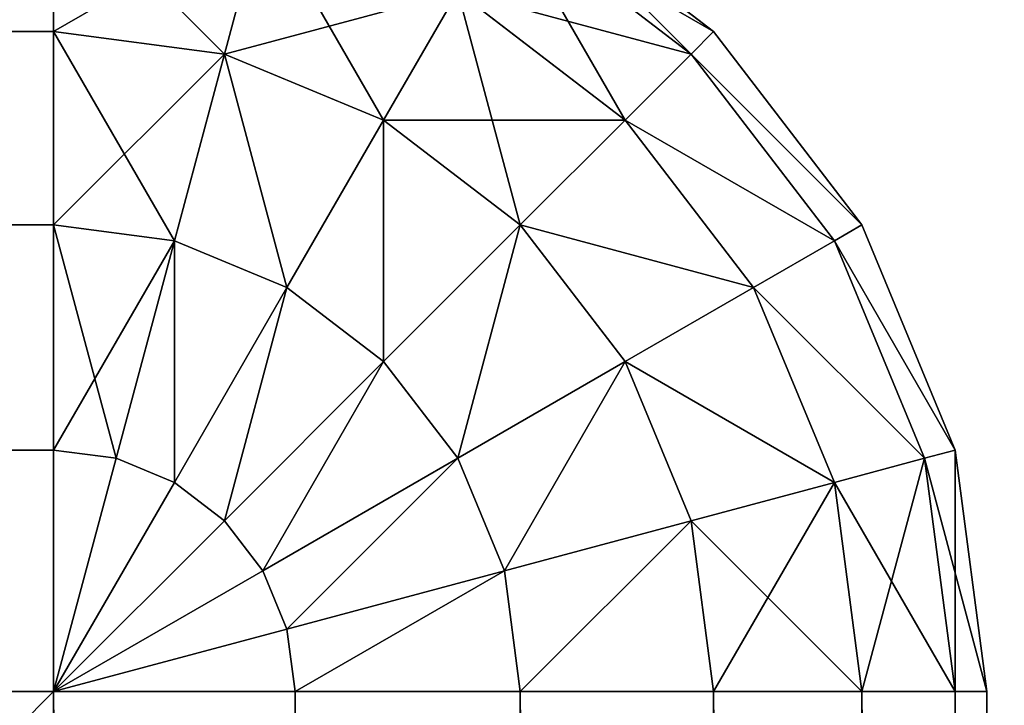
# Model space of a CAD drawing. Extents: x 0 to 706, y 79 to 431.
# Tile 214 of 256: x 237.345 to 237.741, y 257.637 to 257.912. Entities that reach past the tile are written whole.
import ezdxf

# ---------------------------------------------------------------- set-up
doc = ezdxf.new("R2010")
doc.units = 0
doc.header["$MEASUREMENT"] = 0
doc.layers.get('0').update_dxf_attribs({"color": 144, "linetype": 'CONTINUOUS'})
doc.layers.add('BLOC_B_TON', color=134, linetype='CONTINUOUS')
doc.layers.add('SOL', color=36, linetype='CONTINUOUS')

# ---------------------------------------------------------------- blocks, each defined once
blk = doc.blocks.new('B_TON_24___X_24___X_24___1')
for p, q in [((23.625, 23.89017, 0.10983), (23.625, 23.94976, 0.1875)), ((23.625, 23.89017, 23.89017), (23.625, 23.94976, 23.8125)), ((23.8125, 23.94976, 0.375), (23.89017, 23.89017, 0.375)), ((23.8125, 23.94976, 23.625), (23.89017, 23.89017, 23.625)), ((23.89017, 23.89017, 20), (23.8125, 23.94976, 20)), ((23.70905, 23.93869, 0.1875), (23.69363, 23.88113, 0.10983)), ((23.70905, 23.93869, 23.8125), (23.69363, 23.88113, 23.89017)), ((23.80611, 23.93869, 0.27794), (23.88113, 23.88113, 0.27794)), ((23.80611, 23.93869, 23.72206), (23.88113, 23.88113, 23.72206)), ((23.78738, 23.90625, 0.1875), (23.75758, 23.85464, 0.10983)), ((23.78738, 23.90625, 23.8125), (23.75758, 23.85464, 23.89017)), ((23.78738, 23.90625, 0.1875), (23.85464, 23.85464, 0.1875)), ((23.78738, 23.90625, 23.8125), (23.85464, 23.85464, 23.8125)), ((23.625, 23.89017, 23.89017), (0.375, 23.89017, 23.89017)), ((23.625, 23.89017, 0.10983), (0.375, 23.89017, 0.10983)), ((23.625, 23.8125, 0.05024), (23.625, 23.89017, 0.10983)), ((23.625, 23.89017, 0.10983), (23.69363, 23.88113, 0.10983)), ((23.625, 23.8125, 23.94976), (23.625, 23.89017, 23.89017)), ((23.625, 23.89017, 23.89017), (23.69363, 23.88113, 23.89017)), ((23.89017, 23.89017, 0.375), (23.88113, 23.88113, 0.27794)), ((23.89017, 23.89017, 23.625), (23.88113, 23.88113, 23.72206)), ((23.89017, 23.89017, 0.375), (23.94976, 23.8125, 0.375)), ((23.89017, 23.89017, 23.625), (23.94976, 23.8125, 23.625)), ((23.89017, 23.89017, 20), (23.89017, 23.89017, 23.625)), ((23.94976, 23.8125, 20), (23.89017, 23.89017, 20)), ((23.89017, 23.89017, 0.375), (23.89017, 23.89017, 20)), ((23.69363, 23.88113, 0.10983), (23.67353, 23.80611, 0.05024)), ((23.69363, 23.88113, 23.89017), (23.67353, 23.80611, 23.94976)), ((23.69363, 23.88113, 0.10983), (23.75758, 23.85464, 0.10983)), ((23.69363, 23.88113, 23.89017), (23.75758, 23.85464, 23.89017)), ((23.88113, 23.88113, 0.27794), (23.85464, 23.85464, 0.1875)), ((23.88113, 23.88113, 23.72206), (23.85464, 23.85464, 23.8125)), ((23.88113, 23.88113, 0.27794), (23.93869, 23.80611, 0.27794)), ((23.88113, 23.88113, 23.72206), (23.93869, 23.80611, 23.72206)), ((23.75758, 23.85464, 0.10983), (23.71875, 23.78738, 0.05024)), ((23.75758, 23.85464, 23.89017), (23.71875, 23.78738, 23.94976)), ((23.75758, 23.85464, 0.10983), (23.8125, 23.8125, 0.10983)), ((23.75758, 23.85464, 23.89017), (23.8125, 23.8125, 23.89017)), ((23.85464, 23.85464, 0.1875), (23.8125, 23.8125, 0.10983)), ((23.85464, 23.85464, 23.8125), (23.8125, 23.8125, 23.89017)), ((23.85464, 23.85464, 0.1875), (23.90625, 23.78738, 0.1875)), ((23.85464, 23.85464, 23.8125), (23.90625, 23.78738, 23.8125)), ((23.625, 23.8125, 23.94976), (0.375, 23.8125, 23.94976)), ((23.625, 23.8125, 0.05024), (0.375, 23.8125, 0.05024)), ((23.625, 23.72206, 23.98722), (23.625, 23.8125, 23.94976)), ((23.625, 23.8125, 0.05024), (23.67353, 23.80611, 0.05024)), ((23.625, 23.72206, 0.01278), (23.625, 23.8125, 0.05024)), ((23.625, 23.8125, 23.94976), (23.67353, 23.80611, 23.94976)), ((23.8125, 23.8125, 0.10983), (23.75758, 23.75758, 0.05024)), ((23.8125, 23.8125, 23.89017), (23.75758, 23.75758, 23.94976)), ((23.8125, 23.8125, 0.10983), (23.85464, 23.75758, 0.10983)), ((23.8125, 23.8125, 23.89017), (23.85464, 23.75758, 23.89017)), ((23.94976, 23.8125, 0.375), (23.93869, 23.80611, 0.27794)), ((23.94976, 23.8125, 23.625), (23.93869, 23.80611, 23.72206)), ((23.94976, 23.8125, 0.375), (23.98722, 23.72206, 0.375)), ((23.94976, 23.8125, 20), (23.94976, 23.8125, 23.625)), ((23.94976, 23.8125, 23.625), (23.98722, 23.72206, 23.625)), ((23.98722, 23.72206, 20), (23.94976, 23.8125, 20)), ((23.94976, 23.8125, 0.375), (23.94976, 23.8125, 20)), ((23.67353, 23.80611, 0.05024), (23.65012, 23.71875, 0.01278)), ((23.67353, 23.80611, 23.94976), (23.65012, 23.71875, 23.98722)), ((23.67353, 23.80611, 0.05024), (23.71875, 23.78738, 0.05024)), ((23.67353, 23.80611, 23.94976), (23.71875, 23.78738, 23.94976)), ((23.93869, 23.80611, 0.27794), (23.90625, 23.78738, 0.1875)), ((23.93869, 23.80611, 23.72206), (23.90625, 23.78738, 23.8125)), ((23.93869, 23.80611, 0.27794), (23.97488, 23.71875, 0.27794)), ((23.93869, 23.80611, 23.72206), (23.97488, 23.71875, 23.72206)), ((23.71875, 23.78738, 0.05024), (23.67353, 23.70905, 0.01278)), ((23.71875, 23.78738, 23.94976), (23.67353, 23.70905, 23.98722)), ((23.71875, 23.78738, 0.05024), (23.75758, 23.75758, 0.05024)), ((23.71875, 23.78738, 23.94976), (23.75758, 23.75758, 23.94976)), ((23.90625, 23.78738, 0.1875), (23.85464, 23.75758, 0.10983)), ((23.90625, 23.78738, 23.8125), (23.85464, 23.75758, 23.89017)), ((23.90625, 23.78738, 0.1875), (23.93869, 23.70905, 0.1875)), ((23.90625, 23.78738, 23.8125), (23.93869, 23.70905, 23.8125)), ((23.75758, 23.75758, 0.05024), (23.69363, 23.69363, 0.01278)), ((23.75758, 23.75758, 23.94976), (23.69363, 23.69363, 23.98722)), ((23.75758, 23.75758, 0.05024), (23.78738, 23.71875, 0.05024)), ((23.75758, 23.75758, 23.94976), (23.78738, 23.71875, 23.94976)), ((23.85464, 23.75758, 0.10983), (23.78738, 23.71875, 0.05024)), ((23.85464, 23.75758, 23.89017), (23.78738, 23.71875, 23.94976)), ((23.85464, 23.75758, 0.10983), (23.88113, 23.69363, 0.10983)), ((23.85464, 23.75758, 23.89017), (23.88113, 23.69363, 23.89017)), ((23.625, 23.72206, 23.98722), (0.375, 23.72206, 23.98722)), ((23.625, 23.72206, 0.01278), (0.375, 23.72206, 0.01278)), ((23.625, 23.625), (23.625, 23.72206, 0.01278)), ((23.625, 23.72206, 0.01278), (23.65012, 23.71875, 0.01278)), ((23.625, 23.625, 24), (23.625, 23.72206, 23.98722)), ((23.625, 23.72206, 23.98722), (23.65012, 23.71875, 23.98722)), ((23.65012, 23.71875, 0.01278), (23.625, 23.625)), ((23.65012, 23.71875, 23.98722), (23.625, 23.625, 24)), ((23.65012, 23.71875, 0.01278), (23.67353, 23.70905, 0.01278)), ((23.65012, 23.71875, 23.98722), (23.67353, 23.70905, 23.98722)), ((23.78738, 23.71875, 0.05024), (23.70905, 23.67353, 0.01278)), ((23.78738, 23.71875, 23.94976), (23.70905, 23.67353, 23.98722)), ((23.78738, 23.71875, 0.05024), (23.80611, 23.67353, 0.05024)), ((23.78738, 23.71875, 23.94976), (23.80611, 23.67353, 23.94976)), ((23.97488, 23.71875, 0.27794), (23.93869, 23.70905, 0.1875)), ((23.97488, 23.71875, 23.72206), (23.93869, 23.70905, 23.8125)), ((23.98722, 23.72206, 0.375), (23.97488, 23.71875, 0.27794)), ((23.98722, 23.72206, 23.625), (23.97488, 23.71875, 23.72206)), ((23.97488, 23.71875, 0.27794), (23.98722, 23.625, 0.27794)), ((23.97488, 23.71875, 23.72206), (23.98722, 23.625, 23.72206)), ((23.98722, 23.72206, 0.375), (24, 23.625, 0.375)), ((23.98722, 23.72206, 23.625), (24, 23.625, 23.625)), ((23.98722, 23.72206, 20), (23.98722, 23.72206, 23.625)), ((24, 23.625, 20), (23.98722, 23.72206, 20)), ((23.98722, 23.72206, 0.375), (23.98722, 23.72206, 20)), ((23.67353, 23.70905, 0.01278), (23.625, 23.625)), ((23.67353, 23.70905, 23.98722), (23.625, 23.625, 24)), ((23.67353, 23.70905, 0.01278), (23.69363, 23.69363, 0.01278)), ((23.67353, 23.70905, 23.98722), (23.69363, 23.69363, 23.98722)), ((23.93869, 23.70905, 0.1875), (23.88113, 23.69363, 0.10983)), ((23.93869, 23.70905, 23.8125), (23.88113, 23.69363, 23.89017)), ((23.93869, 23.70905, 0.1875), (23.94976, 23.625, 0.1875)), ((23.93869, 23.70905, 23.8125), (23.94976, 23.625, 23.8125)), ((23.69363, 23.69363, 0.01278), (23.625, 23.625)), ((23.69363, 23.69363, 23.98722), (23.625, 23.625, 24)), ((23.69363, 23.69363, 0.01278), (23.70905, 23.67353, 0.01278)), ((23.69363, 23.69363, 23.98722), (23.70905, 23.67353, 23.98722)), ((23.88113, 23.69363, 0.10983), (23.80611, 23.67353, 0.05024)), ((23.88113, 23.69363, 23.89017), (23.80611, 23.67353, 23.94976)), ((23.88113, 23.69363, 0.10983), (23.89017, 23.625, 0.10983)), ((23.88113, 23.69363, 23.89017), (23.89017, 23.625, 23.89017)), ((23.70905, 23.67353, 0.01278), (23.625, 23.625)), ((23.70905, 23.67353, 23.98722), (23.625, 23.625, 24)), ((23.70905, 23.67353, 0.01278), (23.71875, 23.65012, 0.01278)), ((23.70905, 23.67353, 23.98722), (23.71875, 23.65012, 23.98722)), ((23.80611, 23.67353, 0.05024), (23.71875, 23.65012, 0.01278)), ((23.80611, 23.67353, 23.94976), (23.71875, 23.65012, 23.98722)), ((23.80611, 23.67353, 0.05024), (23.8125, 23.625, 0.05024)), ((23.80611, 23.67353, 23.94976), (23.8125, 23.625, 23.94976)), ((23.71875, 23.65012, 0.01278), (23.625, 23.625)), ((23.71875, 23.65012, 23.98722), (23.625, 23.625, 24)), ((23.71875, 23.65012, 0.01278), (23.72206, 23.625, 0.01278)), ((23.71875, 23.65012, 23.98722), (23.72206, 23.625, 23.98722)), ((0.375, 23.625, 24), (23.625, 23.625, 24)), ((0.375, 23.625), (23.625, 23.625)), ((23.625, 23.625, 24), (23.625, 0.375, 24)), ((23.72206, 23.625, 0.01278), (23.625, 23.625)), ((23.72206, 23.625, 23.98722), (23.625, 23.625, 24)), ((23.625, 23.625), (23.625, 0.375)), ((23.72206, 0.375, 23.98722), (23.72206, 23.625, 23.98722)), ((23.8125, 23.625, 0.05024), (23.72206, 23.625, 0.01278)), ((23.8125, 23.625, 23.94976), (23.72206, 23.625, 23.98722)), ((23.72206, 0.375, 0.01278), (23.72206, 23.625, 0.01278)), ((23.8125, 0.375, 23.94976), (23.8125, 23.625, 23.94976)), ((23.89017, 23.625, 0.10983), (23.8125, 23.625, 0.05024)), ((23.89017, 23.625, 23.89017), (23.8125, 23.625, 23.94976)), ((23.8125, 0.375, 0.05024), (23.8125, 23.625, 0.05024)), ((23.94976, 23.625, 23.8125), (23.89017, 23.625, 23.89017)), ((23.89017, 0.375, 23.89017), (23.89017, 23.625, 23.89017)), ((23.94976, 23.625, 0.1875), (23.89017, 23.625, 0.10983)), ((23.89017, 0.375, 0.10983), (23.89017, 23.625, 0.10983)), ((23.94976, 0.375, 23.8125), (23.94976, 23.625, 23.8125)), ((23.98722, 23.625, 0.27794), (23.94976, 23.625, 0.1875)), ((23.98722, 23.625, 23.72206), (23.94976, 23.625, 23.8125)), ((23.94976, 0.375, 0.1875), (23.94976, 23.625, 0.1875)), ((23.98722, 0.375, 23.72206), (23.98722, 23.625, 23.72206)), ((24, 23.625, 23.625), (23.98722, 23.625, 23.72206)), ((24, 23.625, 0.375), (23.98722, 23.625, 0.27794)), ((23.98722, 0.375, 0.27794), (23.98722, 23.625, 0.27794)), ((24, 23.625, 20), (24, 23.625, 0.375)), ((24, 23.625, 23.625), (24, 0.375, 23.625)), ((24, 23.625, 20), (24, 23.625, 23.625)), ((24, 0.375, 0.375), (24, 23.625, 0.375))]:
    blk.add_line(p, q)
at = {"color": 253}
mesh = blk.add_polyface(dxfattribs=at)
corners = [(0.375, 23.89017, 23.89017), (23.625, 23.94976, 23.8125), (0.375, 23.94976, 23.8125), (23.625, 23.89017, 23.89017)]
mesh.append_faces([[corners[k] for k in face] for face in [(0, 1, 2), (1, 0, 3)]], dxfattribs={"vtx0": -1, "color": 253})
mesh = blk.add_polyface(dxfattribs=at)
corners = [(0.375, 23.94976, 0.1875), (23.625, 23.89017, 0.10983), (0.375, 23.89017, 0.10983), (23.625, 23.94976, 0.1875)]
mesh.append_faces([[corners[k] for k in face] for face in [(0, 1, 2), (1, 0, 3)]], dxfattribs={"vtx0": -1, "color": 253})
mesh = blk.add_polyface(dxfattribs=at)
corners = [(23.625, 23.94976, 0.1875), (23.69363, 23.88113, 0.10983), (23.625, 23.89017, 0.10983), (23.70905, 23.93869, 0.1875)]
mesh.append_faces([[corners[k] for k in face] for face in [(0, 1, 2), (1, 0, 3)]], dxfattribs={"vtx0": -1, "color": 253})
mesh = blk.add_polyface(dxfattribs=at)
corners = [(23.625, 23.89017, 23.89017), (23.70905, 23.93869, 23.8125), (23.625, 23.94976, 23.8125), (23.69363, 23.88113, 23.89017)]
mesh.append_faces([[corners[k] for k in face] for face in [(0, 1, 2), (1, 0, 3)]], dxfattribs={"vtx0": -1, "color": 253})
mesh = blk.add_polyface(dxfattribs=at)
corners = [(23.8125, 23.94976, 0.375), (23.88113, 23.88113, 0.27794), (23.80611, 23.93869, 0.27794), (23.89017, 23.89017, 0.375)]
mesh.append_faces([[corners[k] for k in face] for face in [(0, 1, 2), (1, 0, 3)]], dxfattribs={"vtx0": -1, "color": 253})
mesh = blk.add_polyface(dxfattribs=at)
corners = [(23.80611, 23.93869, 23.72206), (23.89017, 23.89017, 23.625), (23.8125, 23.94976, 23.625), (23.88113, 23.88113, 23.72206)]
mesh.append_faces([[corners[k] for k in face] for face in [(0, 1, 2), (1, 0, 3)]], dxfattribs={"vtx0": -1, "color": 253})
mesh = blk.add_polyface(dxfattribs=at)
corners = [(23.8125, 23.94976, 23.625), (23.89017, 23.89017, 20), (23.8125, 23.94976, 20), (23.89017, 23.89017, 23.625)]
mesh.append_faces([[corners[k] for k in face] for face in [(0, 1, 2), (1, 0, 3)]], dxfattribs={"vtx0": -1, "color": 253})
mesh = blk.add_polyface(dxfattribs=at)
corners = [(23.8125, 23.94976, 20), (23.89017, 23.89017, 0.375), (23.8125, 23.94976, 0.375), (23.89017, 23.89017, 20)]
mesh.append_faces([[corners[k] for k in face] for face in [(0, 1, 2), (1, 0, 3)]], dxfattribs={"vtx0": -1, "color": 253})
mesh = blk.add_polyface(dxfattribs=at)
corners = [(23.70905, 23.93869, 0.1875), (23.75758, 23.85464, 0.10983), (23.69363, 23.88113, 0.10983), (23.78738, 23.90625, 0.1875)]
mesh.append_faces([[corners[k] for k in face] for face in [(0, 1, 2), (1, 0, 3)]], dxfattribs={"vtx0": -1, "color": 253})
mesh = blk.add_polyface(dxfattribs=at)
corners = [(23.69363, 23.88113, 23.89017), (23.78738, 23.90625, 23.8125), (23.70905, 23.93869, 23.8125), (23.75758, 23.85464, 23.89017)]
mesh.append_faces([[corners[k] for k in face] for face in [(0, 1, 2), (1, 0, 3)]], dxfattribs={"vtx0": -1, "color": 253})
mesh = blk.add_polyface(dxfattribs=at)
corners = [(23.80611, 23.93869, 0.27794), (23.85464, 23.85464, 0.1875), (23.78738, 23.90625, 0.1875), (23.88113, 23.88113, 0.27794)]
mesh.append_faces([[corners[k] for k in face] for face in [(0, 1, 2), (1, 0, 3)]], dxfattribs={"vtx0": -1, "color": 253})
mesh = blk.add_polyface(dxfattribs=at)
corners = [(23.78738, 23.90625, 23.8125), (23.88113, 23.88113, 23.72206), (23.80611, 23.93869, 23.72206), (23.85464, 23.85464, 23.8125)]
mesh.append_faces([[corners[k] for k in face] for face in [(0, 1, 2), (1, 0, 3)]], dxfattribs={"vtx0": -1, "color": 253})
mesh = blk.add_polyface(dxfattribs=at)
corners = [(23.78738, 23.90625, 0.1875), (23.8125, 23.8125, 0.10983), (23.75758, 23.85464, 0.10983), (23.85464, 23.85464, 0.1875)]
mesh.append_faces([[corners[k] for k in face] for face in [(0, 1, 2), (1, 0, 3)]], dxfattribs={"vtx0": -1, "color": 253})
mesh = blk.add_polyface(dxfattribs=at)
corners = [(23.75758, 23.85464, 23.89017), (23.85464, 23.85464, 23.8125), (23.78738, 23.90625, 23.8125), (23.8125, 23.8125, 23.89017)]
mesh.append_faces([[corners[k] for k in face] for face in [(0, 1, 2), (1, 0, 3)]], dxfattribs={"vtx0": -1, "color": 253})
mesh = blk.add_polyface(dxfattribs=at)
corners = [(23.625, 23.8125, 23.94976), (0.375, 23.89017, 23.89017), (0.375, 23.8125, 23.94976), (23.625, 23.89017, 23.89017)]
mesh.append_faces([[corners[k] for k in face] for face in [(0, 1, 2), (1, 0, 3)]], dxfattribs={"vtx0": -1, "color": 253})
mesh = blk.add_polyface()
corners = [(23.625, 23.89017, 0.10983), (0.375, 23.8125, 0.05024), (0.375, 23.89017, 0.10983), (23.625, 23.8125, 0.05024)]
mesh.append_faces([[corners[k] for k in face] for face in [(0, 1, 2), (1, 0, 3)]], dxfattribs={"vtx0": -1})
mesh = blk.add_polyface()
corners = [(23.69363, 23.88113, 0.10983), (23.625, 23.8125, 0.05024), (23.625, 23.89017, 0.10983), (23.67353, 23.80611, 0.05024)]
mesh.append_faces([[corners[k] for k in face] for face in [(0, 1, 2), (1, 0, 3)]], dxfattribs={"vtx0": -1})
mesh = blk.add_polyface(dxfattribs=at)
corners = [(23.67353, 23.80611, 23.94976), (23.625, 23.89017, 23.89017), (23.625, 23.8125, 23.94976), (23.69363, 23.88113, 23.89017)]
mesh.append_faces([[corners[k] for k in face] for face in [(0, 1, 2), (1, 0, 3)]], dxfattribs={"vtx0": -1, "color": 253})
mesh = blk.add_polyface(dxfattribs=at)
corners = [(23.88113, 23.88113, 0.27794), (23.94976, 23.8125, 0.375), (23.93869, 23.80611, 0.27794), (23.89017, 23.89017, 0.375)]
mesh.append_faces([[corners[k] for k in face] for face in [(0, 1, 2), (1, 0, 3)]], dxfattribs={"vtx0": -1, "color": 253})
mesh = blk.add_polyface(dxfattribs=at)
corners = [(23.94976, 23.8125, 23.625), (23.88113, 23.88113, 23.72206), (23.93869, 23.80611, 23.72206), (23.89017, 23.89017, 23.625)]
mesh.append_faces([[corners[k] for k in face] for face in [(0, 1, 2), (1, 0, 3)]], dxfattribs={"vtx0": -1, "color": 253})
mesh = blk.add_polyface(dxfattribs=at)
corners = [(23.89017, 23.89017, 20), (23.94976, 23.8125, 23.625), (23.94976, 23.8125, 20), (23.89017, 23.89017, 23.625)]
mesh.append_faces([[corners[k] for k in face] for face in [(0, 1, 2), (1, 0, 3)]], dxfattribs={"vtx0": -1, "color": 253})
mesh = blk.add_polyface(dxfattribs=at)
corners = [(23.89017, 23.89017, 0.375), (23.94976, 23.8125, 20), (23.94976, 23.8125, 0.375), (23.89017, 23.89017, 20)]
mesh.append_faces([[corners[k] for k in face] for face in [(0, 1, 2), (1, 0, 3)]], dxfattribs={"vtx0": -1, "color": 253})
mesh = blk.add_polyface()
corners = [(23.69363, 23.88113, 0.10983), (23.71875, 23.78738, 0.05024), (23.67353, 23.80611, 0.05024), (23.75758, 23.85464, 0.10983)]
mesh.append_faces([[corners[k] for k in face] for face in [(0, 1, 2), (1, 0, 3)]], dxfattribs={"vtx0": -1})
mesh = blk.add_polyface(dxfattribs=at)
corners = [(23.71875, 23.78738, 23.94976), (23.69363, 23.88113, 23.89017), (23.67353, 23.80611, 23.94976), (23.75758, 23.85464, 23.89017)]
mesh.append_faces([[corners[k] for k in face] for face in [(0, 1, 2), (1, 0, 3)]], dxfattribs={"vtx0": -1, "color": 253})
mesh = blk.add_polyface(dxfattribs=at)
corners = [(23.85464, 23.85464, 0.1875), (23.93869, 23.80611, 0.27794), (23.90625, 23.78738, 0.1875), (23.88113, 23.88113, 0.27794)]
mesh.append_faces([[corners[k] for k in face] for face in [(0, 1, 2), (1, 0, 3)]], dxfattribs={"vtx0": -1, "color": 253})
mesh = blk.add_polyface(dxfattribs=at)
corners = [(23.93869, 23.80611, 23.72206), (23.85464, 23.85464, 23.8125), (23.90625, 23.78738, 23.8125), (23.88113, 23.88113, 23.72206)]
mesh.append_faces([[corners[k] for k in face] for face in [(0, 1, 2), (1, 0, 3)]], dxfattribs={"vtx0": -1, "color": 253})
mesh = blk.add_polyface()
corners = [(23.75758, 23.85464, 0.10983), (23.75758, 23.75758, 0.05024), (23.71875, 23.78738, 0.05024), (23.8125, 23.8125, 0.10983)]
mesh.append_faces([[corners[k] for k in face] for face in [(0, 1, 2), (1, 0, 3)]], dxfattribs={"vtx0": -1})
mesh = blk.add_polyface(dxfattribs=at)
corners = [(23.75758, 23.75758, 23.94976), (23.75758, 23.85464, 23.89017), (23.71875, 23.78738, 23.94976), (23.8125, 23.8125, 23.89017)]
mesh.append_faces([[corners[k] for k in face] for face in [(0, 1, 2), (1, 0, 3)]], dxfattribs={"vtx0": -1, "color": 253})
mesh = blk.add_polyface(dxfattribs=at)
corners = [(23.8125, 23.8125, 0.10983), (23.90625, 23.78738, 0.1875), (23.85464, 23.75758, 0.10983), (23.85464, 23.85464, 0.1875)]
mesh.append_faces([[corners[k] for k in face] for face in [(0, 1, 2), (1, 0, 3)]], dxfattribs={"vtx0": -1, "color": 253})
mesh = blk.add_polyface(dxfattribs=at)
corners = [(23.90625, 23.78738, 23.8125), (23.8125, 23.8125, 23.89017), (23.85464, 23.75758, 23.89017), (23.85464, 23.85464, 23.8125)]
mesh.append_faces([[corners[k] for k in face] for face in [(0, 1, 2), (1, 0, 3)]], dxfattribs={"vtx0": -1, "color": 253})
mesh = blk.add_polyface(dxfattribs=at)
corners = [(23.625, 23.72206, 23.98722), (0.375, 23.8125, 23.94976), (0.375, 23.72206, 23.98722), (23.625, 23.8125, 23.94976)]
mesh.append_faces([[corners[k] for k in face] for face in [(0, 1, 2), (1, 0, 3)]], dxfattribs={"vtx0": -1, "color": 253})
mesh = blk.add_polyface()
corners = [(23.625, 23.8125, 0.05024), (0.375, 23.72206, 0.01278), (0.375, 23.8125, 0.05024), (23.625, 23.72206, 0.01278)]
mesh.append_faces([[corners[k] for k in face] for face in [(0, 1, 2), (1, 0, 3)]], dxfattribs={"vtx0": -1})
mesh = blk.add_polyface()
corners = [(23.67353, 23.80611, 0.05024), (23.625, 23.72206, 0.01278), (23.625, 23.8125, 0.05024), (23.65012, 23.71875, 0.01278)]
mesh.append_faces([[corners[k] for k in face] for face in [(0, 1, 2), (1, 0, 3)]], dxfattribs={"vtx0": -1})
mesh = blk.add_polyface(dxfattribs=at)
corners = [(23.65012, 23.71875, 23.98722), (23.625, 23.8125, 23.94976), (23.625, 23.72206, 23.98722), (23.67353, 23.80611, 23.94976)]
mesh.append_faces([[corners[k] for k in face] for face in [(0, 1, 2), (1, 0, 3)]], dxfattribs={"vtx0": -1, "color": 253})
mesh = blk.add_polyface()
corners = [(23.8125, 23.8125, 0.10983), (23.78738, 23.71875, 0.05024), (23.75758, 23.75758, 0.05024), (23.85464, 23.75758, 0.10983)]
mesh.append_faces([[corners[k] for k in face] for face in [(0, 1, 2), (1, 0, 3)]], dxfattribs={"vtx0": -1})
mesh = blk.add_polyface(dxfattribs=at)
corners = [(23.78738, 23.71875, 23.94976), (23.8125, 23.8125, 23.89017), (23.75758, 23.75758, 23.94976), (23.85464, 23.75758, 23.89017)]
mesh.append_faces([[corners[k] for k in face] for face in [(0, 1, 2), (1, 0, 3)]], dxfattribs={"vtx0": -1, "color": 253})
mesh = blk.add_polyface(dxfattribs=at)
corners = [(23.93869, 23.80611, 0.27794), (23.98722, 23.72206, 0.375), (23.97488, 23.71875, 0.27794), (23.94976, 23.8125, 0.375)]
mesh.append_faces([[corners[k] for k in face] for face in [(0, 1, 2), (1, 0, 3)]], dxfattribs={"vtx0": -1, "color": 253})
mesh = blk.add_polyface(dxfattribs=at)
corners = [(23.98722, 23.72206, 23.625), (23.93869, 23.80611, 23.72206), (23.97488, 23.71875, 23.72206), (23.94976, 23.8125, 23.625)]
mesh.append_faces([[corners[k] for k in face] for face in [(0, 1, 2), (1, 0, 3)]], dxfattribs={"vtx0": -1, "color": 253})
mesh = blk.add_polyface(dxfattribs=at)
corners = [(23.94976, 23.8125, 20), (23.98722, 23.72206, 23.625), (23.98722, 23.72206, 20), (23.94976, 23.8125, 23.625)]
mesh.append_faces([[corners[k] for k in face] for face in [(0, 1, 2), (1, 0, 3)]], dxfattribs={"vtx0": -1, "color": 253})
mesh = blk.add_polyface(dxfattribs=at)
corners = [(23.94976, 23.8125, 0.375), (23.98722, 23.72206, 20), (23.98722, 23.72206, 0.375), (23.94976, 23.8125, 20)]
mesh.append_faces([[corners[k] for k in face] for face in [(0, 1, 2), (1, 0, 3)]], dxfattribs={"vtx0": -1, "color": 253})
mesh = blk.add_polyface()
corners = [(23.67353, 23.80611, 0.05024), (23.67353, 23.70905, 0.01278), (23.65012, 23.71875, 0.01278), (23.71875, 23.78738, 0.05024)]
mesh.append_faces([[corners[k] for k in face] for face in [(0, 1, 2), (1, 0, 3)]], dxfattribs={"vtx0": -1})
mesh = blk.add_polyface(dxfattribs=at)
corners = [(23.67353, 23.70905, 23.98722), (23.67353, 23.80611, 23.94976), (23.65012, 23.71875, 23.98722), (23.71875, 23.78738, 23.94976)]
mesh.append_faces([[corners[k] for k in face] for face in [(0, 1, 2), (1, 0, 3)]], dxfattribs={"vtx0": -1, "color": 253})
mesh = blk.add_polyface(dxfattribs=at)
corners = [(23.90625, 23.78738, 0.1875), (23.97488, 23.71875, 0.27794), (23.93869, 23.70905, 0.1875), (23.93869, 23.80611, 0.27794)]
mesh.append_faces([[corners[k] for k in face] for face in [(0, 1, 2), (1, 0, 3)]], dxfattribs={"vtx0": -1, "color": 253})
mesh = blk.add_polyface(dxfattribs=at)
corners = [(23.97488, 23.71875, 23.72206), (23.90625, 23.78738, 23.8125), (23.93869, 23.70905, 23.8125), (23.93869, 23.80611, 23.72206)]
mesh.append_faces([[corners[k] for k in face] for face in [(0, 1, 2), (1, 0, 3)]], dxfattribs={"vtx0": -1, "color": 253})
mesh = blk.add_polyface()
corners = [(23.71875, 23.78738, 0.05024), (23.69363, 23.69363, 0.01278), (23.67353, 23.70905, 0.01278), (23.75758, 23.75758, 0.05024)]
mesh.append_faces([[corners[k] for k in face] for face in [(0, 1, 2), (1, 0, 3)]], dxfattribs={"vtx0": -1})
mesh = blk.add_polyface(dxfattribs=at)
corners = [(23.69363, 23.69363, 23.98722), (23.71875, 23.78738, 23.94976), (23.67353, 23.70905, 23.98722), (23.75758, 23.75758, 23.94976)]
mesh.append_faces([[corners[k] for k in face] for face in [(0, 1, 2), (1, 0, 3)]], dxfattribs={"vtx0": -1, "color": 253})
mesh = blk.add_polyface(dxfattribs=at)
corners = [(23.85464, 23.75758, 0.10983), (23.93869, 23.70905, 0.1875), (23.88113, 23.69363, 0.10983), (23.90625, 23.78738, 0.1875)]
mesh.append_faces([[corners[k] for k in face] for face in [(0, 1, 2), (1, 0, 3)]], dxfattribs={"vtx0": -1, "color": 253})
mesh = blk.add_polyface(dxfattribs=at)
corners = [(23.93869, 23.70905, 23.8125), (23.85464, 23.75758, 23.89017), (23.88113, 23.69363, 23.89017), (23.90625, 23.78738, 23.8125)]
mesh.append_faces([[corners[k] for k in face] for face in [(0, 1, 2), (1, 0, 3)]], dxfattribs={"vtx0": -1, "color": 253})
mesh = blk.add_polyface()
corners = [(23.75758, 23.75758, 0.05024), (23.70905, 23.67353, 0.01278), (23.69363, 23.69363, 0.01278), (23.78738, 23.71875, 0.05024)]
mesh.append_faces([[corners[k] for k in face] for face in [(0, 1, 2), (1, 0, 3)]], dxfattribs={"vtx0": -1})
mesh = blk.add_polyface(dxfattribs=at)
corners = [(23.70905, 23.67353, 23.98722), (23.75758, 23.75758, 23.94976), (23.69363, 23.69363, 23.98722), (23.78738, 23.71875, 23.94976)]
mesh.append_faces([[corners[k] for k in face] for face in [(0, 1, 2), (1, 0, 3)]], dxfattribs={"vtx0": -1, "color": 253})
mesh = blk.add_polyface()
corners = [(23.85464, 23.75758, 0.10983), (23.80611, 23.67353, 0.05024), (23.78738, 23.71875, 0.05024), (23.88113, 23.69363, 0.10983)]
mesh.append_faces([[corners[k] for k in face] for face in [(0, 1, 2), (1, 0, 3)]], dxfattribs={"vtx0": -1})
mesh = blk.add_polyface(dxfattribs=at)
corners = [(23.80611, 23.67353, 23.94976), (23.85464, 23.75758, 23.89017), (23.78738, 23.71875, 23.94976), (23.88113, 23.69363, 23.89017)]
mesh.append_faces([[corners[k] for k in face] for face in [(0, 1, 2), (1, 0, 3)]], dxfattribs={"vtx0": -1, "color": 253})
mesh = blk.add_polyface(dxfattribs=at)
corners = [(23.625, 23.625, 24), (0.375, 23.72206, 23.98722), (0.375, 23.625, 24), (23.625, 23.72206, 23.98722)]
mesh.append_faces([[corners[k] for k in face] for face in [(0, 1, 2), (1, 0, 3)]], dxfattribs={"vtx0": -1, "color": 253})
mesh = blk.add_polyface()
corners = [(23.625, 23.72206, 0.01278), (0.375, 23.625), (0.375, 23.72206, 0.01278), (23.625, 23.625)]
mesh.append_faces([[corners[k] for k in face] for face in [(0, 1, 2), (1, 0, 3)]], dxfattribs={"vtx0": -1})
mesh = blk.add_polyface()
corners = [(23.65012, 23.71875, 0.01278), (23.625, 23.625), (23.625, 23.72206, 0.01278)]
mesh.append_faces([[corners[k] for k in face] for face in [(0, 1, 2)]])
mesh = blk.add_polyface(dxfattribs=at)
corners = [(23.65012, 23.71875, 23.98722), (23.625, 23.72206, 23.98722), (23.625, 23.625, 24)]
mesh.append_faces([[corners[k] for k in face] for face in [(0, 1, 2)]], dxfattribs={"color": 253})
mesh = blk.add_polyface()
corners = [(23.67353, 23.70905, 0.01278), (23.625, 23.625), (23.65012, 23.71875, 0.01278)]
mesh.append_faces([[corners[k] for k in face] for face in [(0, 1, 2)]])
mesh = blk.add_polyface(dxfattribs=at)
corners = [(23.67353, 23.70905, 23.98722), (23.65012, 23.71875, 23.98722), (23.625, 23.625, 24)]
mesh.append_faces([[corners[k] for k in face] for face in [(0, 1, 2)]], dxfattribs={"color": 253})
mesh = blk.add_polyface()
corners = [(23.78738, 23.71875, 0.05024), (23.71875, 23.65012, 0.01278), (23.70905, 23.67353, 0.01278), (23.80611, 23.67353, 0.05024)]
mesh.append_faces([[corners[k] for k in face] for face in [(0, 1, 2), (1, 0, 3)]], dxfattribs={"vtx0": -1})
mesh = blk.add_polyface(dxfattribs=at)
corners = [(23.71875, 23.65012, 23.98722), (23.78738, 23.71875, 23.94976), (23.70905, 23.67353, 23.98722), (23.80611, 23.67353, 23.94976)]
mesh.append_faces([[corners[k] for k in face] for face in [(0, 1, 2), (1, 0, 3)]], dxfattribs={"vtx0": -1, "color": 253})
mesh = blk.add_polyface(dxfattribs=at)
corners = [(23.93869, 23.70905, 0.1875), (23.98722, 23.625, 0.27794), (23.94976, 23.625, 0.1875), (23.97488, 23.71875, 0.27794)]
mesh.append_faces([[corners[k] for k in face] for face in [(0, 1, 2), (1, 0, 3)]], dxfattribs={"vtx0": -1, "color": 253})
mesh = blk.add_polyface(dxfattribs=at)
corners = [(23.97488, 23.71875, 23.72206), (23.94976, 23.625, 23.8125), (23.98722, 23.625, 23.72206), (23.93869, 23.70905, 23.8125)]
mesh.append_faces([[corners[k] for k in face] for face in [(0, 1, 2), (1, 0, 3)]], dxfattribs={"vtx0": -1, "color": 253})
mesh = blk.add_polyface(dxfattribs=at)
corners = [(23.97488, 23.71875, 0.27794), (24, 23.625, 0.375), (23.98722, 23.625, 0.27794), (23.98722, 23.72206, 0.375)]
mesh.append_faces([[corners[k] for k in face] for face in [(0, 1, 2), (1, 0, 3)]], dxfattribs={"vtx0": -1, "color": 253})
mesh = blk.add_polyface(dxfattribs=at)
corners = [(23.98722, 23.72206, 23.625), (23.98722, 23.625, 23.72206), (24, 23.625, 23.625), (23.97488, 23.71875, 23.72206)]
mesh.append_faces([[corners[k] for k in face] for face in [(0, 1, 2), (1, 0, 3)]], dxfattribs={"vtx0": -1, "color": 253})
mesh = blk.add_polyface(dxfattribs=at)
corners = [(23.98722, 23.72206, 20), (24, 23.625, 23.625), (24, 23.625, 20), (23.98722, 23.72206, 23.625)]
mesh.append_faces([[corners[k] for k in face] for face in [(0, 1, 2), (1, 0, 3)]], dxfattribs={"vtx0": -1, "color": 253})
mesh = blk.add_polyface(dxfattribs=at)
corners = [(23.98722, 23.72206, 0.375), (24, 23.625, 20), (24, 23.625, 0.375), (23.98722, 23.72206, 20)]
mesh.append_faces([[corners[k] for k in face] for face in [(0, 1, 2), (1, 0, 3)]], dxfattribs={"vtx0": -1, "color": 253})
mesh = blk.add_polyface()
corners = [(23.69363, 23.69363, 0.01278), (23.625, 23.625), (23.67353, 23.70905, 0.01278)]
mesh.append_faces([[corners[k] for k in face] for face in [(0, 1, 2)]])
mesh = blk.add_polyface(dxfattribs=at)
corners = [(23.69363, 23.69363, 23.98722), (23.67353, 23.70905, 23.98722), (23.625, 23.625, 24)]
mesh.append_faces([[corners[k] for k in face] for face in [(0, 1, 2)]], dxfattribs={"color": 253})
mesh = blk.add_polyface(dxfattribs=at)
corners = [(23.88113, 23.69363, 0.10983), (23.94976, 23.625, 0.1875), (23.89017, 23.625, 0.10983), (23.93869, 23.70905, 0.1875)]
mesh.append_faces([[corners[k] for k in face] for face in [(0, 1, 2), (1, 0, 3)]], dxfattribs={"vtx0": -1, "color": 253})
mesh = blk.add_polyface(dxfattribs=at)
corners = [(23.93869, 23.70905, 23.8125), (23.89017, 23.625, 23.89017), (23.94976, 23.625, 23.8125), (23.88113, 23.69363, 23.89017)]
mesh.append_faces([[corners[k] for k in face] for face in [(0, 1, 2), (1, 0, 3)]], dxfattribs={"vtx0": -1, "color": 253})
mesh = blk.add_polyface()
corners = [(23.70905, 23.67353, 0.01278), (23.625, 23.625), (23.69363, 23.69363, 0.01278)]
mesh.append_faces([[corners[k] for k in face] for face in [(0, 1, 2)]])
mesh = blk.add_polyface(dxfattribs=at)
corners = [(23.70905, 23.67353, 23.98722), (23.69363, 23.69363, 23.98722), (23.625, 23.625, 24)]
mesh.append_faces([[corners[k] for k in face] for face in [(0, 1, 2)]], dxfattribs={"color": 253})
mesh = blk.add_polyface()
corners = [(23.88113, 23.69363, 0.10983), (23.8125, 23.625, 0.05024), (23.80611, 23.67353, 0.05024), (23.89017, 23.625, 0.10983)]
mesh.append_faces([[corners[k] for k in face] for face in [(0, 1, 2), (1, 0, 3)]], dxfattribs={"vtx0": -1})
mesh = blk.add_polyface(dxfattribs=at)
corners = [(23.8125, 23.625, 23.94976), (23.88113, 23.69363, 23.89017), (23.80611, 23.67353, 23.94976), (23.89017, 23.625, 23.89017)]
mesh.append_faces([[corners[k] for k in face] for face in [(0, 1, 2), (1, 0, 3)]], dxfattribs={"vtx0": -1, "color": 253})
mesh = blk.add_polyface()
corners = [(23.71875, 23.65012, 0.01278), (23.625, 23.625), (23.70905, 23.67353, 0.01278)]
mesh.append_faces([[corners[k] for k in face] for face in [(0, 1, 2)]])
mesh = blk.add_polyface(dxfattribs=at)
corners = [(23.71875, 23.65012, 23.98722), (23.70905, 23.67353, 23.98722), (23.625, 23.625, 24)]
mesh.append_faces([[corners[k] for k in face] for face in [(0, 1, 2)]], dxfattribs={"color": 253})
mesh = blk.add_polyface()
corners = [(23.80611, 23.67353, 0.05024), (23.72206, 23.625, 0.01278), (23.71875, 23.65012, 0.01278), (23.8125, 23.625, 0.05024)]
mesh.append_faces([[corners[k] for k in face] for face in [(0, 1, 2), (1, 0, 3)]], dxfattribs={"vtx0": -1})
mesh = blk.add_polyface(dxfattribs=at)
corners = [(23.72206, 23.625, 23.98722), (23.80611, 23.67353, 23.94976), (23.71875, 23.65012, 23.98722), (23.8125, 23.625, 23.94976)]
mesh.append_faces([[corners[k] for k in face] for face in [(0, 1, 2), (1, 0, 3)]], dxfattribs={"vtx0": -1, "color": 253})
mesh = blk.add_polyface()
corners = [(23.72206, 23.625, 0.01278), (23.625, 23.625), (23.71875, 23.65012, 0.01278)]
mesh.append_faces([[corners[k] for k in face] for face in [(0, 1, 2)]])
mesh = blk.add_polyface(dxfattribs=at)
corners = [(23.72206, 23.625, 23.98722), (23.71875, 23.65012, 23.98722), (23.625, 23.625, 24)]
mesh.append_faces([[corners[k] for k in face] for face in [(0, 1, 2)]], dxfattribs={"color": 253})
mesh = blk.add_polyface(dxfattribs=at)
corners = [(23.625, 0.375, 24), (0.375, 23.625, 24), (0.375, 0.375, 24), (23.625, 23.625, 24)]
mesh.append_faces([[corners[k] for k in face] for face in [(0, 1, 2), (1, 0, 3)]], dxfattribs={"vtx0": -1, "color": 253})
mesh = blk.add_polyface()
corners = [(23.625, 23.625), (0.375, 0.375), (0.375, 23.625), (23.625, 0.375)]
mesh.append_faces([[corners[k] for k in face] for face in [(0, 1, 2), (1, 0, 3)]], dxfattribs={"vtx0": -1})
mesh = blk.add_polyface(dxfattribs=at)
corners = [(23.72206, 0.375, 23.98722), (23.625, 23.625, 24), (23.625, 0.375, 24), (23.72206, 23.625, 23.98722)]
mesh.append_faces([[corners[k] for k in face] for face in [(0, 1, 2), (1, 0, 3)]], dxfattribs={"vtx0": -1, "color": 253})
mesh = blk.add_polyface()
corners = [(23.72206, 23.625, 0.01278), (23.625, 0.375), (23.625, 23.625), (23.72206, 0.375, 0.01278)]
mesh.append_faces([[corners[k] for k in face] for face in [(0, 1, 2), (1, 0, 3)]], dxfattribs={"vtx0": -1})
mesh = blk.add_polyface(dxfattribs=at)
corners = [(23.8125, 0.375, 23.94976), (23.72206, 23.625, 23.98722), (23.72206, 0.375, 23.98722), (23.8125, 23.625, 23.94976)]
mesh.append_faces([[corners[k] for k in face] for face in [(0, 1, 2), (1, 0, 3)]], dxfattribs={"vtx0": -1, "color": 253})
mesh = blk.add_polyface()
corners = [(23.8125, 23.625, 0.05024), (23.72206, 0.375, 0.01278), (23.72206, 23.625, 0.01278), (23.8125, 0.375, 0.05024)]
mesh.append_faces([[corners[k] for k in face] for face in [(0, 1, 2), (1, 0, 3)]], dxfattribs={"vtx0": -1})
mesh = blk.add_polyface(dxfattribs=at)
corners = [(23.89017, 0.375, 23.89017), (23.8125, 23.625, 23.94976), (23.8125, 0.375, 23.94976), (23.89017, 23.625, 23.89017)]
mesh.append_faces([[corners[k] for k in face] for face in [(0, 1, 2), (1, 0, 3)]], dxfattribs={"vtx0": -1, "color": 253})
mesh = blk.add_polyface()
corners = [(23.89017, 23.625, 0.10983), (23.8125, 0.375, 0.05024), (23.8125, 23.625, 0.05024), (23.89017, 0.375, 0.10983)]
mesh.append_faces([[corners[k] for k in face] for face in [(0, 1, 2), (1, 0, 3)]], dxfattribs={"vtx0": -1})
mesh = blk.add_polyface(dxfattribs=at)
corners = [(23.94976, 23.625, 23.8125), (23.89017, 0.375, 23.89017), (23.94976, 0.375, 23.8125), (23.89017, 23.625, 23.89017)]
mesh.append_faces([[corners[k] for k in face] for face in [(0, 1, 2), (1, 0, 3)]], dxfattribs={"vtx0": -1, "color": 253})
mesh = blk.add_polyface(dxfattribs=at)
corners = [(23.89017, 23.625, 0.10983), (23.94976, 0.375, 0.1875), (23.89017, 0.375, 0.10983), (23.94976, 23.625, 0.1875)]
mesh.append_faces([[corners[k] for k in face] for face in [(0, 1, 2), (1, 0, 3)]], dxfattribs={"vtx0": -1, "color": 253})
mesh = blk.add_polyface(dxfattribs=at)
corners = [(23.98722, 23.625, 23.72206), (23.94976, 0.375, 23.8125), (23.98722, 0.375, 23.72206), (23.94976, 23.625, 23.8125)]
mesh.append_faces([[corners[k] for k in face] for face in [(0, 1, 2), (1, 0, 3)]], dxfattribs={"vtx0": -1, "color": 253})
mesh = blk.add_polyface(dxfattribs=at)
corners = [(23.94976, 23.625, 0.1875), (23.98722, 0.375, 0.27794), (23.94976, 0.375, 0.1875), (23.98722, 23.625, 0.27794)]
mesh.append_faces([[corners[k] for k in face] for face in [(0, 1, 2), (1, 0, 3)]], dxfattribs={"vtx0": -1, "color": 253})
mesh = blk.add_polyface(dxfattribs=at)
corners = [(24, 23.625, 23.625), (23.98722, 0.375, 23.72206), (24, 0.375, 23.625), (23.98722, 23.625, 23.72206)]
mesh.append_faces([[corners[k] for k in face] for face in [(0, 1, 2), (1, 0, 3)]], dxfattribs={"vtx0": -1, "color": 253})
mesh = blk.add_polyface(dxfattribs=at)
corners = [(23.98722, 23.625, 0.27794), (24, 0.375, 0.375), (23.98722, 0.375, 0.27794), (24, 23.625, 0.375)]
mesh.append_faces([[corners[k] for k in face] for face in [(0, 1, 2), (1, 0, 3)]], dxfattribs={"vtx0": -1, "color": 253})
mesh = blk.add_polyface(dxfattribs=at)
corners = [(24, 23.625, 0.375), (24, 0.375, 20), (24, 0.375, 0.375), (24, 0.375, 23.625), (24, 23.625, 23.625), (24, 23.625, 20)]
mesh.append_faces([[corners[k] for k in face] for face in [(0, 1, 2), (4, 0, 5)]], dxfattribs={"vtx0": -1, "color": 253})
mesh.append_faces([[corners[k] for k in face] for face in [(1, 0, 3), (3, 0, 4)]], dxfattribs={"vtx0": -1, "vtx1": -1, "color": 253})
blk = doc.blocks.new('GROUPE_5')
at = {"color": 67}
mesh = blk.add_polyface(dxfattribs=at)
corners = [(568.9375, 0), (-137.125, 351.125), (-137.125, 0), (568.9375, 351.125)]
mesh.append_faces([[corners[k] for k in face] for face in [(0, 1, 2), (1, 0, 3)]], dxfattribs={"vtx0": -1, "color": 67})

msp = doc.modelspace()

# ---------------------------------------------------------------- block references
at = {"layer": 'BLOC_B_TON'}
msp.add_blockref('B_TON_24___X_24___X_24___1', (213.73403, 234.0173, 30.34976), dxfattribs=at)
at = {"layer": 'SOL'}
msp.add_blockref('GROUPE_5', (137.125, 79.39059, 50.34976), dxfattribs=at)

doc.saveas('drawing.dxf')
